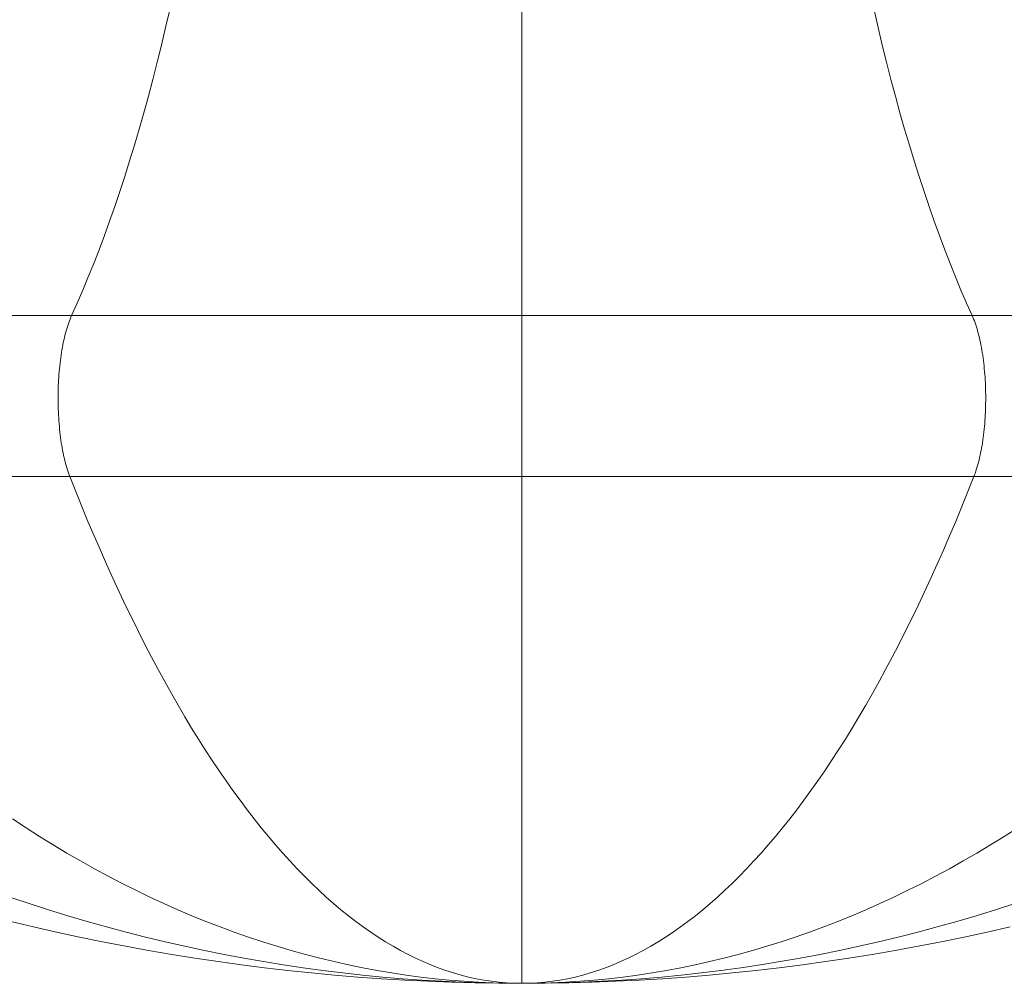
# Model space of a CAD drawing. Header units: millimetres. Extents: x -1263.7 to -1231.5, y -1158.3 to -1093.6.
# Tile 2 of 6: x -1241.5 to -1236.6, y -1126.7 to -1121.8. Entities that reach past the tile are written whole.
import ezdxf

# ---------------------------------------------------------------- set-up
doc = ezdxf.new("R2010")
doc.units = ezdxf.units.MM
doc.header["$LTSCALE"] = 254
doc.layers.get('0').update_dxf_attribs({"lineweight": 18})

msp = doc.modelspace()

# ---------------------------------------------------------------- linework, layer by layer
at = {"color": 7}
for points in [[(-1240.7827, -1121.7751, 53.7534), (-1240.8032, -1121.8641, 53.8167), (-1240.8243, -1121.952, 53.8814), (-1240.8457, -1122.0386, 53.9475), (-1240.8677, -1122.1241, 54.015), (-1240.8901, -1122.2084, 54.0839), (-1240.9129, -1122.2914, 54.1542), (-1240.9362, -1122.3731, 54.2258), (-1240.9599, -1122.4535, 54.2987), (-1240.984, -1122.5326, 54.3729), (-1241.0085, -1122.6104, 54.4484), (-1241.0334, -1122.6868, 54.5252), (-1241.0588, -1122.7618, 54.6031), (-1241.0845, -1122.8353, 54.6823), (-1241.1106, -1122.9075, 54.7627), (-1241.1371, -1122.9782, 54.8442), (-1241.164, -1123.0474, 54.9269), (-1241.1912, -1123.1151, 55.0107), (-1241.2188, -1123.1813, 55.0955), (-1241.2467, -1123.246, 55.1815), (-1241.2749, -1123.3091, 55.2684)], [(-1240.7827, -1121.7751, 42.8835), (-1240.8032, -1121.8641, 42.8202), (-1240.8243, -1121.952, 42.7555), (-1240.8457, -1122.0386, 42.6894), (-1240.8677, -1122.1241, 42.6219), (-1240.8901, -1122.2084, 42.553), (-1240.9129, -1122.2914, 42.4827), (-1240.9362, -1122.3731, 42.4111), (-1240.9599, -1122.4535, 42.3382), (-1240.984, -1122.5326, 42.264), (-1241.0085, -1122.6104, 42.1885), (-1241.0334, -1122.6868, 42.1117), (-1241.0588, -1122.7618, 42.0337), (-1241.0845, -1122.8353, 41.9546), (-1241.1106, -1122.9075, 41.8742), (-1241.1371, -1122.9782, 41.7927), (-1241.164, -1123.0474, 41.71), (-1241.1912, -1123.1151, 41.6262), (-1241.2188, -1123.1813, 41.5413), (-1241.2467, -1123.246, 41.4554), (-1241.2749, -1123.3091, 41.3684)], [(-1239.0168, -1121.7751, 42.6038), (-1239.0168, -1121.8641, 42.5373), (-1239.0168, -1121.952, 42.4692), (-1239.0168, -1122.0386, 42.3997), (-1239.0168, -1122.1241, 42.3287), (-1239.0168, -1122.2084, 42.2562), (-1239.0168, -1122.2914, 42.1824), (-1239.0168, -1122.3731, 42.1071), (-1239.0168, -1122.4535, 42.0304), (-1239.0168, -1122.5326, 41.9524), (-1239.0168, -1122.6104, 41.873), (-1239.0168, -1122.6868, 41.7923), (-1239.0168, -1122.7618, 41.7103), (-1239.0168, -1122.8353, 41.6271), (-1239.0168, -1122.9075, 41.5426), (-1239.0168, -1122.9782, 41.4568), (-1239.0168, -1123.0474, 41.3699), (-1239.0168, -1123.1151, 41.2818), (-1239.0168, -1123.1813, 41.1926), (-1239.0168, -1123.246, 41.1022), (-1239.0168, -1123.3091, 41.0108)], [(-1239.0168, -1121.7751, 54.0331), (-1239.0168, -1121.8641, 54.0996), (-1239.0168, -1121.952, 54.1677), (-1239.0168, -1122.0386, 54.2372), (-1239.0168, -1122.1241, 54.3082), (-1239.0168, -1122.2084, 54.3806), (-1239.0168, -1122.2914, 54.4545), (-1239.0168, -1122.3731, 54.5298), (-1239.0168, -1122.4535, 54.6065), (-1239.0168, -1122.5326, 54.6845), (-1239.0168, -1122.6104, 54.7639), (-1239.0168, -1122.6868, 54.8446), (-1239.0168, -1122.7618, 54.9266), (-1239.0168, -1122.8353, 55.0098), (-1239.0168, -1122.9075, 55.0943), (-1239.0168, -1122.9782, 55.18), (-1239.0168, -1123.0474, 55.267), (-1239.0168, -1123.1151, 55.3551), (-1239.0168, -1123.1813, 55.4443), (-1239.0168, -1123.246, 55.5346), (-1239.0168, -1123.3091, 55.6261)], [(-1237.2508, -1121.7751, 42.8835), (-1237.2303, -1121.8641, 42.8202), (-1237.2092, -1121.952, 42.7555), (-1237.1878, -1122.0386, 42.6894), (-1237.1658, -1122.1241, 42.6219), (-1237.1434, -1122.2084, 42.553), (-1237.1206, -1122.2914, 42.4827), (-1237.0973, -1122.3731, 42.4111), (-1237.0736, -1122.4535, 42.3382), (-1237.0495, -1122.5326, 42.264), (-1237.025, -1122.6104, 42.1885), (-1237.0001, -1122.6868, 42.1117), (-1236.9747, -1122.7618, 42.0337), (-1236.949, -1122.8353, 41.9546), (-1236.9229, -1122.9075, 41.8742), (-1236.8964, -1122.9782, 41.7927), (-1236.8695, -1123.0474, 41.71), (-1236.8423, -1123.1151, 41.6262), (-1236.8147, -1123.1813, 41.5413), (-1236.7868, -1123.246, 41.4554), (-1236.7586, -1123.3091, 41.3684)], [(-1237.2508, -1121.7751, 53.7534), (-1237.2303, -1121.8641, 53.8167), (-1237.2092, -1121.952, 53.8814), (-1237.1878, -1122.0386, 53.9475), (-1237.1658, -1122.1241, 54.015), (-1237.1434, -1122.2084, 54.0839), (-1237.1206, -1122.2914, 54.1542), (-1237.0973, -1122.3731, 54.2258), (-1237.0736, -1122.4535, 54.2987), (-1237.0495, -1122.5326, 54.3729), (-1237.025, -1122.6104, 54.4484), (-1237.0001, -1122.6868, 54.5252), (-1236.9747, -1122.7618, 54.6031), (-1236.949, -1122.8353, 54.6823), (-1236.9229, -1122.9075, 54.7627), (-1236.8964, -1122.9782, 54.8442), (-1236.8695, -1123.0474, 54.9269), (-1236.8423, -1123.1151, 55.0107), (-1236.8147, -1123.1813, 55.0955), (-1236.7868, -1123.246, 55.1815), (-1236.7586, -1123.3091, 55.2684)], [(-1241.2839, -1124.1159, 55.2958), (-1241.2874, -1124.1066, 55.3067), (-1241.2908, -1124.0971, 55.3173), (-1241.2942, -1124.0872, 55.3276), (-1241.2974, -1124.0769, 55.3376), (-1241.3006, -1124.0664, 55.3473), (-1241.3036, -1124.0556, 55.3568), (-1241.3066, -1124.0445, 55.3659), (-1241.3095, -1124.0331, 55.3747), (-1241.3122, -1124.0215, 55.3832), (-1241.3149, -1124.0096, 55.3914), (-1241.3174, -1123.9974, 55.3992), (-1241.3199, -1123.985, 55.4067), (-1241.3222, -1123.9724, 55.4138), (-1241.3244, -1123.9596, 55.4206), (-1241.3265, -1123.9465, 55.427), (-1241.3284, -1123.9333, 55.4331), (-1241.3303, -1123.9199, 55.4388), (-1241.332, -1123.9063, 55.4441), (-1241.3336, -1123.8926, 55.449), (-1241.3351, -1123.8787, 55.4536), (-1241.3364, -1123.8647, 55.4577), (-1241.3377, -1123.8506, 55.4615), (-1241.3388, -1123.8363, 55.4648), (-1241.3397, -1123.822, 55.4678), (-1241.3406, -1123.8075, 55.4703), (-1241.3413, -1123.793, 55.4725), (-1241.3418, -1123.7785, 55.4743), (-1241.3423, -1123.7639, 55.4756), (-1241.3426, -1123.7492, 55.4765), (-1241.3427, -1123.7346, 55.4771), (-1241.3428, -1123.7199, 55.4772), (-1241.3427, -1123.7052, 55.4769), (-1241.3424, -1123.6905, 55.4762), (-1241.3421, -1123.6759, 55.4751), (-1241.3416, -1123.6613, 55.4736), (-1241.341, -1123.6468, 55.4716), (-1241.3402, -1123.6323, 55.4693), (-1241.3393, -1123.6179, 55.4666), (-1241.3383, -1123.6036, 55.4634), (-1241.3372, -1123.5894, 55.4599), (-1241.3359, -1123.5753, 55.456), (-1241.3345, -1123.5614, 55.4516), (-1241.3329, -1123.5475, 55.4469), (-1241.3313, -1123.5339, 55.4418), (-1241.3295, -1123.5204, 55.4364), (-1241.3276, -1123.507, 55.4305), (-1241.3256, -1123.4939, 55.4243), (-1241.3235, -1123.4809, 55.4177), (-1241.3212, -1123.4682, 55.4108), (-1241.3188, -1123.4557, 55.4035), (-1241.3164, -1123.4434, 55.3959), (-1241.3138, -1123.4314, 55.3879), (-1241.3111, -1123.4196, 55.3796), (-1241.3083, -1123.408, 55.3709), (-1241.3053, -1123.3968, 55.362), (-1241.3023, -1123.3858, 55.3527), (-1241.2992, -1123.3751, 55.3431), (-1241.296, -1123.3647, 55.3333), (-1241.2927, -1123.3546, 55.3231), (-1241.2893, -1123.3449, 55.3127), (-1241.2859, -1123.3354, 55.302), (-1241.2823, -1123.3263, 55.2911), (-1241.2787, -1123.3175, 55.2799), (-1241.2749, -1123.3091, 55.2684)], [(-1241.2839, -1124.1159, 41.341), (-1241.2874, -1124.1066, 41.3302), (-1241.2908, -1124.0971, 41.3196), (-1241.2942, -1124.0872, 41.3093), (-1241.2974, -1124.0769, 41.2993), (-1241.3006, -1124.0664, 41.2896), (-1241.3036, -1124.0556, 41.2801), (-1241.3066, -1124.0445, 41.271), (-1241.3095, -1124.0331, 41.2622), (-1241.3122, -1124.0215, 41.2537), (-1241.3149, -1124.0096, 41.2455), (-1241.3174, -1123.9974, 41.2377), (-1241.3199, -1123.985, 41.2302), (-1241.3222, -1123.9724, 41.223), (-1241.3244, -1123.9596, 41.2163), (-1241.3265, -1123.9465, 41.2098), (-1241.3284, -1123.9333, 41.2038), (-1241.3303, -1123.9199, 41.1981), (-1241.332, -1123.9063, 41.1928), (-1241.3336, -1123.8926, 41.1879), (-1241.3351, -1123.8787, 41.1833), (-1241.3364, -1123.8647, 41.1792), (-1241.3377, -1123.8506, 41.1754), (-1241.3388, -1123.8363, 41.172), (-1241.3397, -1123.822, 41.1691), (-1241.3406, -1123.8075, 41.1665), (-1241.3413, -1123.793, 41.1644), (-1241.3418, -1123.7785, 41.1626), (-1241.3423, -1123.7639, 41.1613), (-1241.3426, -1123.7492, 41.1603), (-1241.3427, -1123.7346, 41.1598), (-1241.3428, -1123.7199, 41.1597), (-1241.3427, -1123.7052, 41.16), (-1241.3424, -1123.6905, 41.1607), (-1241.3421, -1123.6759, 41.1618), (-1241.3416, -1123.6613, 41.1633), (-1241.341, -1123.6468, 41.1652), (-1241.3402, -1123.6323, 41.1676), (-1241.3393, -1123.6179, 41.1703), (-1241.3383, -1123.6036, 41.1735), (-1241.3372, -1123.5894, 41.177), (-1241.3359, -1123.5753, 41.1809), (-1241.3345, -1123.5614, 41.1852), (-1241.3329, -1123.5475, 41.1899), (-1241.3313, -1123.5339, 41.195), (-1241.3295, -1123.5204, 41.2005), (-1241.3276, -1123.507, 41.2063), (-1241.3256, -1123.4939, 41.2126), (-1241.3235, -1123.4809, 41.2191), (-1241.3212, -1123.4682, 41.2261), (-1241.3188, -1123.4557, 41.2334), (-1241.3164, -1123.4434, 41.241), (-1241.3138, -1123.4314, 41.249), (-1241.3111, -1123.4196, 41.2573), (-1241.3083, -1123.408, 41.2659), (-1241.3053, -1123.3968, 41.2749), (-1241.3023, -1123.3858, 41.2842), (-1241.2992, -1123.3751, 41.2937), (-1241.296, -1123.3647, 41.3036), (-1241.2927, -1123.3546, 41.3137), (-1241.2893, -1123.3449, 41.3242), (-1241.2859, -1123.3354, 41.3348), (-1241.2823, -1123.3263, 41.3458), (-1241.2787, -1123.3175, 41.357), (-1241.2749, -1123.3091, 41.3684)], [(-1239.0168, -1124.1159, 40.982), (-1239.0168, -1124.1066, 40.9706), (-1239.0168, -1124.0971, 40.9594), (-1239.0168, -1124.0872, 40.9486), (-1239.0168, -1124.0769, 40.9381), (-1239.0168, -1124.0664, 40.9278), (-1239.0168, -1124.0556, 40.9179), (-1239.0168, -1124.0445, 40.9083), (-1239.0168, -1124.0331, 40.899), (-1239.0168, -1124.0215, 40.8901), (-1239.0168, -1124.0096, 40.8815), (-1239.0168, -1123.9974, 40.8733), (-1239.0168, -1123.985, 40.8654), (-1239.0168, -1123.9724, 40.8579), (-1239.0168, -1123.9596, 40.8508), (-1239.0168, -1123.9465, 40.844), (-1239.0168, -1123.9333, 40.8376), (-1239.0168, -1123.9199, 40.8317), (-1239.0168, -1123.9063, 40.8261), (-1239.0168, -1123.8926, 40.8209), (-1239.0168, -1123.8787, 40.8161), (-1239.0168, -1123.8647, 40.8118), (-1239.0168, -1123.8506, 40.8078), (-1239.0168, -1123.8363, 40.8043), (-1239.0168, -1123.822, 40.8012), (-1239.0168, -1123.8075, 40.7985), (-1239.0168, -1123.793, 40.7962), (-1239.0168, -1123.7785, 40.7944), (-1239.0168, -1123.7639, 40.7929), (-1239.0168, -1123.7492, 40.792), (-1239.0168, -1123.7346, 40.7914), (-1239.0168, -1123.7199, 40.7913), (-1239.0168, -1123.7052, 40.7916), (-1239.0168, -1123.6905, 40.7923), (-1239.0168, -1123.6759, 40.7935), (-1239.0168, -1123.6613, 40.7951), (-1239.0168, -1123.6468, 40.7971), (-1239.0168, -1123.6323, 40.7996), (-1239.0168, -1123.6179, 40.8025), (-1239.0168, -1123.6036, 40.8058), (-1239.0168, -1123.5894, 40.8095), (-1239.0168, -1123.5753, 40.8136), (-1239.0168, -1123.5614, 40.8181), (-1239.0168, -1123.5475, 40.8231), (-1239.0168, -1123.5339, 40.8284), (-1239.0168, -1123.5204, 40.8342), (-1239.0168, -1123.507, 40.8403), (-1239.0168, -1123.4939, 40.8469), (-1239.0168, -1123.4809, 40.8538), (-1239.0168, -1123.4682, 40.8611), (-1239.0168, -1123.4557, 40.8688), (-1239.0168, -1123.4434, 40.8768), (-1239.0168, -1123.4314, 40.8852), (-1239.0168, -1123.4196, 40.8939), (-1239.0168, -1123.408, 40.903), (-1239.0168, -1123.3968, 40.9124), (-1239.0168, -1123.3858, 40.9222), (-1239.0168, -1123.3751, 40.9322), (-1239.0168, -1123.3647, 40.9426), (-1239.0168, -1123.3546, 40.9533), (-1239.0168, -1123.3449, 40.9642), (-1239.0168, -1123.3354, 40.9755), (-1239.0168, -1123.3263, 40.987), (-1239.0168, -1123.3175, 40.9987), (-1239.0168, -1123.3091, 41.0108)], [(-1239.0168, -1124.1159, 55.6549), (-1239.0168, -1124.1066, 55.6663), (-1239.0168, -1124.0971, 55.6774), (-1239.0168, -1124.0872, 55.6883), (-1239.0168, -1124.0769, 55.6988), (-1239.0168, -1124.0664, 55.709), (-1239.0168, -1124.0556, 55.719), (-1239.0168, -1124.0445, 55.7286), (-1239.0168, -1124.0331, 55.7378), (-1239.0168, -1124.0215, 55.7468), (-1239.0168, -1124.0096, 55.7554), (-1239.0168, -1123.9974, 55.7636), (-1239.0168, -1123.985, 55.7715), (-1239.0168, -1123.9724, 55.779), (-1239.0168, -1123.9596, 55.7861), (-1239.0168, -1123.9465, 55.7929), (-1239.0168, -1123.9333, 55.7992), (-1239.0168, -1123.9199, 55.8052), (-1239.0168, -1123.9063, 55.8108), (-1239.0168, -1123.8926, 55.816), (-1239.0168, -1123.8787, 55.8207), (-1239.0168, -1123.8647, 55.8251), (-1239.0168, -1123.8506, 55.8291), (-1239.0168, -1123.8363, 55.8326), (-1239.0168, -1123.822, 55.8357), (-1239.0168, -1123.8075, 55.8384), (-1239.0168, -1123.793, 55.8407), (-1239.0168, -1123.7785, 55.8425), (-1239.0168, -1123.7639, 55.8439), (-1239.0168, -1123.7492, 55.8449), (-1239.0168, -1123.7346, 55.8455), (-1239.0168, -1123.7199, 55.8456), (-1239.0168, -1123.7052, 55.8453), (-1239.0168, -1123.6905, 55.8445), (-1239.0168, -1123.6759, 55.8434), (-1239.0168, -1123.6613, 55.8418), (-1239.0168, -1123.6468, 55.8397), (-1239.0168, -1123.6323, 55.8373), (-1239.0168, -1123.6179, 55.8344), (-1239.0168, -1123.6036, 55.8311), (-1239.0168, -1123.5894, 55.8274), (-1239.0168, -1123.5753, 55.8233), (-1239.0168, -1123.5614, 55.8187), (-1239.0168, -1123.5475, 55.8138), (-1239.0168, -1123.5339, 55.8084), (-1239.0168, -1123.5204, 55.8027), (-1239.0168, -1123.507, 55.7965), (-1239.0168, -1123.4939, 55.79), (-1239.0168, -1123.4809, 55.7831), (-1239.0168, -1123.4682, 55.7758), (-1239.0168, -1123.4557, 55.7681), (-1239.0168, -1123.4434, 55.7601), (-1239.0168, -1123.4314, 55.7517), (-1239.0168, -1123.4196, 55.743), (-1239.0168, -1123.408, 55.7339), (-1239.0168, -1123.3968, 55.7245), (-1239.0168, -1123.3858, 55.7147), (-1239.0168, -1123.3751, 55.7047), (-1239.0168, -1123.3647, 55.6943), (-1239.0168, -1123.3546, 55.6836), (-1239.0168, -1123.3449, 55.6727), (-1239.0168, -1123.3354, 55.6614), (-1239.0168, -1123.3263, 55.6499), (-1239.0168, -1123.3175, 55.6381), (-1239.0168, -1123.3091, 55.6261)], [(-1236.7497, -1124.1159, 41.341), (-1236.7461, -1124.1066, 41.3302), (-1236.7427, -1124.0971, 41.3196), (-1236.7394, -1124.0872, 41.3093), (-1236.7361, -1124.0769, 41.2993), (-1236.7329, -1124.0664, 41.2896), (-1236.7299, -1124.0556, 41.2801), (-1236.7269, -1124.0445, 41.271), (-1236.724, -1124.0331, 41.2622), (-1236.7213, -1124.0215, 41.2537), (-1236.7186, -1124.0096, 41.2455), (-1236.7161, -1123.9974, 41.2377), (-1236.7136, -1123.985, 41.2302), (-1236.7113, -1123.9724, 41.223), (-1236.7091, -1123.9596, 41.2163), (-1236.707, -1123.9465, 41.2098), (-1236.7051, -1123.9333, 41.2038), (-1236.7032, -1123.9199, 41.1981), (-1236.7015, -1123.9063, 41.1928), (-1236.6999, -1123.8926, 41.1879), (-1236.6984, -1123.8787, 41.1833), (-1236.6971, -1123.8647, 41.1792), (-1236.6958, -1123.8506, 41.1754), (-1236.6948, -1123.8363, 41.172), (-1236.6938, -1123.822, 41.1691), (-1236.693, -1123.8075, 41.1665), (-1236.6923, -1123.793, 41.1644), (-1236.6917, -1123.7785, 41.1626), (-1236.6913, -1123.7639, 41.1613), (-1236.6909, -1123.7492, 41.1603), (-1236.6908, -1123.7346, 41.1598), (-1236.6907, -1123.7199, 41.1597), (-1236.6908, -1123.7052, 41.16), (-1236.6911, -1123.6905, 41.1607), (-1236.6914, -1123.6759, 41.1618), (-1236.6919, -1123.6613, 41.1633), (-1236.6925, -1123.6468, 41.1652), (-1236.6933, -1123.6323, 41.1676), (-1236.6942, -1123.6179, 41.1703), (-1236.6952, -1123.6036, 41.1735), (-1236.6964, -1123.5894, 41.177), (-1236.6976, -1123.5753, 41.1809), (-1236.699, -1123.5614, 41.1852), (-1236.7006, -1123.5475, 41.1899), (-1236.7022, -1123.5339, 41.195), (-1236.704, -1123.5204, 41.2005), (-1236.7059, -1123.507, 41.2063), (-1236.7079, -1123.4939, 41.2126), (-1236.7101, -1123.4809, 41.2191), (-1236.7123, -1123.4682, 41.2261), (-1236.7147, -1123.4557, 41.2334), (-1236.7172, -1123.4434, 41.241), (-1236.7198, -1123.4314, 41.249), (-1236.7225, -1123.4196, 41.2573), (-1236.7253, -1123.408, 41.2659), (-1236.7282, -1123.3968, 41.2749), (-1236.7312, -1123.3858, 41.2842), (-1236.7343, -1123.3751, 41.2937), (-1236.7375, -1123.3647, 41.3036), (-1236.7408, -1123.3546, 41.3137), (-1236.7442, -1123.3449, 41.3242), (-1236.7477, -1123.3354, 41.3348), (-1236.7512, -1123.3263, 41.3458), (-1236.7548, -1123.3175, 41.357), (-1236.7586, -1123.3091, 41.3684)], [(-1236.7497, -1124.1159, 55.2958), (-1236.7461, -1124.1066, 55.3067), (-1236.7427, -1124.0971, 55.3173), (-1236.7394, -1124.0872, 55.3276), (-1236.7361, -1124.0769, 55.3376), (-1236.7329, -1124.0664, 55.3473), (-1236.7299, -1124.0556, 55.3568), (-1236.7269, -1124.0445, 55.3659), (-1236.724, -1124.0331, 55.3747), (-1236.7213, -1124.0215, 55.3832), (-1236.7186, -1124.0096, 55.3914), (-1236.7161, -1123.9974, 55.3992), (-1236.7136, -1123.985, 55.4067), (-1236.7113, -1123.9724, 55.4138), (-1236.7091, -1123.9596, 55.4206), (-1236.707, -1123.9465, 55.427), (-1236.7051, -1123.9333, 55.4331), (-1236.7032, -1123.9199, 55.4388), (-1236.7015, -1123.9063, 55.4441), (-1236.6999, -1123.8926, 55.449), (-1236.6984, -1123.8787, 55.4536), (-1236.6971, -1123.8647, 55.4577), (-1236.6958, -1123.8506, 55.4615), (-1236.6948, -1123.8363, 55.4648), (-1236.6938, -1123.822, 55.4678), (-1236.693, -1123.8075, 55.4703), (-1236.6923, -1123.793, 55.4725), (-1236.6917, -1123.7785, 55.4743), (-1236.6913, -1123.7639, 55.4756), (-1236.6909, -1123.7492, 55.4765), (-1236.6908, -1123.7346, 55.4771), (-1236.6907, -1123.7199, 55.4772), (-1236.6908, -1123.7052, 55.4769), (-1236.6911, -1123.6905, 55.4762), (-1236.6914, -1123.6759, 55.4751), (-1236.6919, -1123.6613, 55.4736), (-1236.6925, -1123.6468, 55.4716), (-1236.6933, -1123.6323, 55.4693), (-1236.6942, -1123.6179, 55.4666), (-1236.6952, -1123.6036, 55.4634), (-1236.6964, -1123.5894, 55.4599), (-1236.6976, -1123.5753, 55.456), (-1236.699, -1123.5614, 55.4516), (-1236.7006, -1123.5475, 55.4469), (-1236.7022, -1123.5339, 55.4418), (-1236.704, -1123.5204, 55.4364), (-1236.7059, -1123.507, 55.4305), (-1236.7079, -1123.4939, 55.4243), (-1236.7101, -1123.4809, 55.4177), (-1236.7123, -1123.4682, 55.4108), (-1236.7147, -1123.4557, 55.4035), (-1236.7172, -1123.4434, 55.3959), (-1236.7198, -1123.4314, 55.3879), (-1236.7225, -1123.4196, 55.3796), (-1236.7253, -1123.408, 55.3709), (-1236.7282, -1123.3968, 55.362), (-1236.7312, -1123.3858, 55.3527), (-1236.7343, -1123.3751, 55.3431), (-1236.7375, -1123.3647, 55.3333), (-1236.7408, -1123.3546, 55.3231), (-1236.7442, -1123.3449, 55.3127), (-1236.7477, -1123.3354, 55.302), (-1236.7512, -1123.3263, 55.2911), (-1236.7548, -1123.3175, 55.2799), (-1236.7586, -1123.3091, 55.2684)], [(-1239.0168, -1126.6575, 48.3184), (-1239.0549, -1126.6569, 48.436), (-1239.0931, -1126.6549, 48.5535), (-1239.1313, -1126.6517, 48.671), (-1239.1695, -1126.6472, 48.7885), (-1239.2076, -1126.6414, 48.9059), (-1239.2458, -1126.6343, 49.0232), (-1239.2839, -1126.626, 49.1405), (-1239.3219, -1126.6163, 49.2577), (-1239.36, -1126.6054, 49.3748), (-1239.398, -1126.5932, 49.4918), (-1239.436, -1126.5797, 49.6086), (-1239.4739, -1126.5649, 49.7253), (-1239.5117, -1126.5488, 49.8419), (-1239.5496, -1126.5315, 49.9582), (-1239.5873, -1126.5129, 50.0744), (-1239.625, -1126.493, 50.1905), (-1239.6626, -1126.4719, 50.3063), (-1239.7002, -1126.4495, 50.4219), (-1239.7377, -1126.4258, 50.5372), (-1239.7751, -1126.4008, 50.6524), (-1239.8124, -1126.3746, 50.7672), (-1239.8497, -1126.3472, 50.8818), (-1239.8868, -1126.3184, 50.9962), (-1239.9239, -1126.2885, 51.1102), (-1239.9608, -1126.2573, 51.2239), (-1239.9977, -1126.2248, 51.3374), (-1240.0344, -1126.1911, 51.4505), (-1240.071, -1126.1562, 51.5632), (-1240.1076, -1126.12, 51.6756), (-1240.144, -1126.0826, 51.7876), (-1240.1802, -1126.044, 51.8993), (-1240.2164, -1126.0041, 52.0106), (-1240.2524, -1125.963, 52.1214), (-1240.2883, -1125.9208, 52.2319), (-1240.3241, -1125.8773, 52.3419), (-1240.3597, -1125.8326, 52.4515), (-1240.3951, -1125.7867, 52.5606), (-1240.4304, -1125.7396, 52.6693), (-1240.4656, -1125.6913, 52.7775), (-1240.5006, -1125.6419, 52.8853), (-1240.5354, -1125.5913, 52.9925), (-1240.5701, -1125.5394, 53.0992), (-1240.6046, -1125.4865, 53.2054), (-1240.639, -1125.4323, 53.3111), (-1240.6731, -1125.3771, 53.4162), (-1240.7071, -1125.3206, 53.5208), (-1240.7409, -1125.263, 53.6248), (-1240.7745, -1125.2043, 53.7282), (-1240.8079, -1125.1445, 53.8311), (-1240.8411, -1125.0835, 53.9333), (-1240.8742, -1125.0214, 54.035), (-1240.907, -1124.9582, 54.136), (-1240.9396, -1124.8939, 54.2364), (-1240.972, -1124.8285, 54.3361), (-1241.0042, -1124.7621, 54.4352), (-1241.0362, -1124.6945, 54.5336), (-1241.068, -1124.6258, 54.6314), (-1241.0995, -1124.5561, 54.7284), (-1241.1308, -1124.4854, 54.8248), (-1241.1619, -1124.4135, 54.9205), (-1241.1927, -1124.3407, 55.0154), (-1241.2233, -1124.2668, 55.1096), (-1241.2537, -1124.1918, 55.2031), (-1241.2839, -1124.1159, 55.2958)], [(-1239.0168, -1126.6575, 48.3184), (-1239.0549, -1126.6569, 48.2009), (-1239.0931, -1126.6549, 48.0834), (-1239.1313, -1126.6517, 47.9659), (-1239.1695, -1126.6472, 47.8484), (-1239.2076, -1126.6414, 47.731), (-1239.2458, -1126.6343, 47.6136), (-1239.2839, -1126.626, 47.4963), (-1239.3219, -1126.6163, 47.3792), (-1239.36, -1126.6054, 47.2621), (-1239.398, -1126.5932, 47.1451), (-1239.436, -1126.5797, 47.0283), (-1239.4739, -1126.5649, 46.9116), (-1239.5117, -1126.5488, 46.795), (-1239.5496, -1126.5315, 46.6786), (-1239.5873, -1126.5129, 46.5624), (-1239.625, -1126.493, 46.4464), (-1239.6626, -1126.4719, 46.3306), (-1239.7002, -1126.4495, 46.215), (-1239.7377, -1126.4258, 46.0996), (-1239.7751, -1126.4008, 45.9845), (-1239.8124, -1126.3746, 45.8696), (-1239.8497, -1126.3472, 45.755), (-1239.8868, -1126.3184, 45.6407), (-1239.9239, -1126.2885, 45.5267), (-1239.9608, -1126.2573, 45.4129), (-1239.9977, -1126.2248, 45.2995), (-1240.0344, -1126.1911, 45.1864), (-1240.071, -1126.1562, 45.0737), (-1240.1076, -1126.12, 44.9613), (-1240.144, -1126.0826, 44.8492), (-1240.1802, -1126.044, 44.7376), (-1240.2164, -1126.0041, 44.6263), (-1240.2524, -1125.963, 44.5154), (-1240.2883, -1125.9208, 44.405), (-1240.3241, -1125.8773, 44.295), (-1240.3597, -1125.8326, 44.1854), (-1240.3951, -1125.7867, 44.0762), (-1240.4304, -1125.7396, 43.9675), (-1240.4656, -1125.6913, 43.8593), (-1240.5006, -1125.6419, 43.7516), (-1240.5354, -1125.5913, 43.6444), (-1240.5701, -1125.5394, 43.5377), (-1240.6046, -1125.4865, 43.4315), (-1240.639, -1125.4323, 43.3258), (-1240.6731, -1125.3771, 43.2207), (-1240.7071, -1125.3206, 43.1161), (-1240.7409, -1125.263, 43.0121), (-1240.7745, -1125.2043, 42.9086), (-1240.8079, -1125.1445, 42.8058), (-1240.8411, -1125.0835, 42.7035), (-1240.8742, -1125.0214, 42.6019), (-1240.907, -1124.9582, 42.5009), (-1240.9396, -1124.8939, 42.4005), (-1240.972, -1124.8285, 42.3008), (-1241.0042, -1124.7621, 42.2017), (-1241.0362, -1124.6945, 42.1032), (-1241.068, -1124.6258, 42.0055), (-1241.0995, -1124.5561, 41.9084), (-1241.1308, -1124.4854, 41.8121), (-1241.1619, -1124.4135, 41.7164), (-1241.1927, -1124.3407, 41.6215), (-1241.2233, -1124.2668, 41.5272), (-1241.2537, -1124.1918, 41.4338), (-1241.2839, -1124.1159, 41.341)], [(-1239.0168, -1126.6575, 48.3184), (-1239.0168, -1126.6569, 48.1948), (-1239.0168, -1126.6549, 48.0713), (-1239.0168, -1126.6517, 47.9477), (-1239.0168, -1126.6472, 47.8242), (-1239.0168, -1126.6414, 47.7007), (-1239.0168, -1126.6343, 47.5773), (-1239.0168, -1126.626, 47.454), (-1239.0168, -1126.6163, 47.3308), (-1239.0168, -1126.6054, 47.2077), (-1239.0168, -1126.5932, 47.0847), (-1239.0168, -1126.5797, 46.9619), (-1239.0168, -1126.5649, 46.8392), (-1239.0168, -1126.5488, 46.7166), (-1239.0168, -1126.5315, 46.5942), (-1239.0168, -1126.5129, 46.4721), (-1239.0168, -1126.493, 46.3501), (-1239.0168, -1126.4719, 46.2283), (-1239.0168, -1126.4495, 46.1068), (-1239.0168, -1126.4258, 45.9855), (-1239.0168, -1126.4008, 45.8644), (-1239.0168, -1126.3746, 45.7436), (-1239.0168, -1126.3472, 45.6231), (-1239.0168, -1126.3184, 45.5029), (-1239.0168, -1126.2885, 45.383), (-1239.0168, -1126.2573, 45.2634), (-1239.0168, -1126.2248, 45.1442), (-1239.0168, -1126.1911, 45.0252), (-1239.0168, -1126.1562, 44.9067), (-1239.0168, -1126.12, 44.7885), (-1239.0168, -1126.0826, 44.6707), (-1239.0168, -1126.044, 44.5533), (-1239.0168, -1126.0041, 44.4363), (-1239.0168, -1125.963, 44.3197), (-1239.0168, -1125.9208, 44.2036), (-1239.0168, -1125.8773, 44.0879), (-1239.0168, -1125.8326, 43.9727), (-1239.0168, -1125.7867, 43.8579), (-1239.0168, -1125.7396, 43.7436), (-1239.0168, -1125.6913, 43.6299), (-1239.0168, -1125.6419, 43.5166), (-1239.0168, -1125.5913, 43.4038), (-1239.0168, -1125.5394, 43.2916), (-1239.0168, -1125.4865, 43.18), (-1239.0168, -1125.4323, 43.0689), (-1239.0168, -1125.3771, 42.9583), (-1239.0168, -1125.3206, 42.8484), (-1239.0168, -1125.263, 42.739), (-1239.0168, -1125.2043, 42.6302), (-1239.0168, -1125.1445, 42.5221), (-1239.0168, -1125.0835, 42.4146), (-1239.0168, -1125.0214, 42.3077), (-1239.0168, -1124.9582, 42.2015), (-1239.0168, -1124.8939, 42.096), (-1239.0168, -1124.8285, 41.9911), (-1239.0168, -1124.7621, 41.8869), (-1239.0168, -1124.6945, 41.7834), (-1239.0168, -1124.6258, 41.6806), (-1239.0168, -1124.5561, 41.5786), (-1239.0168, -1124.4854, 41.4772), (-1239.0168, -1124.4135, 41.3767), (-1239.0168, -1124.3407, 41.2768), (-1239.0168, -1124.2668, 41.1778), (-1239.0168, -1124.1918, 41.0795), (-1239.0168, -1124.1159, 40.982)], [(-1239.0168, -1126.6575, 48.3184), (-1238.9786, -1126.6569, 48.2009), (-1238.9404, -1126.6549, 48.0834), (-1238.9022, -1126.6517, 47.9659), (-1238.864, -1126.6472, 47.8484), (-1238.8259, -1126.6414, 47.731), (-1238.7877, -1126.6343, 47.6136), (-1238.7496, -1126.626, 47.4963), (-1238.7116, -1126.6163, 47.3792), (-1238.6735, -1126.6054, 47.2621), (-1238.6355, -1126.5932, 47.1451), (-1238.5976, -1126.5797, 47.0283), (-1238.5596, -1126.5649, 46.9116), (-1238.5218, -1126.5488, 46.795), (-1238.484, -1126.5315, 46.6786), (-1238.4462, -1126.5129, 46.5624), (-1238.4085, -1126.493, 46.4464), (-1238.3709, -1126.4719, 46.3306), (-1238.3333, -1126.4495, 46.215), (-1238.2958, -1126.4258, 46.0996), (-1238.2584, -1126.4008, 45.9845), (-1238.2211, -1126.3746, 45.8696), (-1238.1839, -1126.3472, 45.755), (-1238.1467, -1126.3184, 45.6407), (-1238.1097, -1126.2885, 45.5267), (-1238.0727, -1126.2573, 45.4129), (-1238.0358, -1126.2248, 45.2995), (-1237.9991, -1126.1911, 45.1864), (-1237.9625, -1126.1562, 45.0737), (-1237.9259, -1126.12, 44.9613), (-1237.8895, -1126.0826, 44.8492), (-1237.8533, -1126.044, 44.7376), (-1237.8171, -1126.0041, 44.6263), (-1237.7811, -1125.963, 44.5154), (-1237.7452, -1125.9208, 44.405), (-1237.7095, -1125.8773, 44.295), (-1237.6738, -1125.8326, 44.1854), (-1237.6384, -1125.7867, 44.0762), (-1237.6031, -1125.7396, 43.9675), (-1237.5679, -1125.6913, 43.8593), (-1237.5329, -1125.6419, 43.7516), (-1237.4981, -1125.5913, 43.6444), (-1237.4634, -1125.5394, 43.5377), (-1237.4289, -1125.4865, 43.4315), (-1237.3945, -1125.4323, 43.3258), (-1237.3604, -1125.3771, 43.2207), (-1237.3264, -1125.3206, 43.1161), (-1237.2926, -1125.263, 43.0121), (-1237.259, -1125.2043, 42.9086), (-1237.2256, -1125.1445, 42.8058), (-1237.1924, -1125.0835, 42.7035), (-1237.1593, -1125.0214, 42.6019), (-1237.1265, -1124.9582, 42.5009), (-1237.0939, -1124.8939, 42.4005), (-1237.0615, -1124.8285, 42.3008), (-1237.0293, -1124.7621, 42.2017), (-1236.9973, -1124.6945, 42.1032), (-1236.9656, -1124.6258, 42.0055), (-1236.934, -1124.5561, 41.9084), (-1236.9027, -1124.4854, 41.8121), (-1236.8716, -1124.4135, 41.7164), (-1236.8408, -1124.3407, 41.6215), (-1236.8102, -1124.2668, 41.5272), (-1236.7798, -1124.1918, 41.4338), (-1236.7497, -1124.1159, 41.341)], [(-1239.0168, -1126.6575, 48.3184), (-1238.9786, -1126.6569, 48.436), (-1238.9404, -1126.6549, 48.5535), (-1238.9022, -1126.6517, 48.671), (-1238.864, -1126.6472, 48.7885), (-1238.8259, -1126.6414, 48.9059), (-1238.7877, -1126.6343, 49.0232), (-1238.7496, -1126.626, 49.1405), (-1238.7116, -1126.6163, 49.2577), (-1238.6735, -1126.6054, 49.3748), (-1238.6355, -1126.5932, 49.4918), (-1238.5976, -1126.5797, 49.6086), (-1238.5596, -1126.5649, 49.7253), (-1238.5218, -1126.5488, 49.8419), (-1238.484, -1126.5315, 49.9582), (-1238.4462, -1126.5129, 50.0744), (-1238.4085, -1126.493, 50.1905), (-1238.3709, -1126.4719, 50.3063), (-1238.3333, -1126.4495, 50.4219), (-1238.2958, -1126.4258, 50.5372), (-1238.2584, -1126.4008, 50.6524), (-1238.2211, -1126.3746, 50.7672), (-1238.1839, -1126.3472, 50.8818), (-1238.1467, -1126.3184, 50.9962), (-1238.1097, -1126.2885, 51.1102), (-1238.0727, -1126.2573, 51.2239), (-1238.0358, -1126.2248, 51.3374), (-1237.9991, -1126.1911, 51.4505), (-1237.9625, -1126.1562, 51.5632), (-1237.9259, -1126.12, 51.6756), (-1237.8895, -1126.0826, 51.7876), (-1237.8533, -1126.044, 51.8993), (-1237.8171, -1126.0041, 52.0106), (-1237.7811, -1125.963, 52.1214), (-1237.7452, -1125.9208, 52.2319), (-1237.7095, -1125.8773, 52.3419), (-1237.6738, -1125.8326, 52.4515), (-1237.6384, -1125.7867, 52.5606), (-1237.6031, -1125.7396, 52.6693), (-1237.5679, -1125.6913, 52.7775), (-1237.5329, -1125.6419, 52.8853), (-1237.4981, -1125.5913, 52.9925), (-1237.4634, -1125.5394, 53.0992), (-1237.4289, -1125.4865, 53.2054), (-1237.3945, -1125.4323, 53.3111), (-1237.3604, -1125.3771, 53.4162), (-1237.3264, -1125.3206, 53.5208), (-1237.2926, -1125.263, 53.6248), (-1237.259, -1125.2043, 53.7282), (-1237.2256, -1125.1445, 53.8311), (-1237.1924, -1125.0835, 53.9333), (-1237.1593, -1125.0214, 54.035), (-1237.1265, -1124.9582, 54.136), (-1237.0939, -1124.8939, 54.2364), (-1237.0615, -1124.8285, 54.3361), (-1237.0293, -1124.7621, 54.4352), (-1236.9973, -1124.6945, 54.5336), (-1236.9656, -1124.6258, 54.6314), (-1236.934, -1124.5561, 54.7284), (-1236.9027, -1124.4854, 54.8248), (-1236.8716, -1124.4135, 54.9205), (-1236.8408, -1124.3407, 55.0154), (-1236.8102, -1124.2668, 55.1096), (-1236.7798, -1124.1918, 55.2031), (-1236.7497, -1124.1159, 55.2958)], [(-1239.0168, -1126.6575, 48.3184), (-1239.0168, -1126.6569, 48.442), (-1239.0168, -1126.6549, 48.5656), (-1239.0168, -1126.6517, 48.6892), (-1239.0168, -1126.6472, 48.8127), (-1239.0168, -1126.6414, 48.9361), (-1239.0168, -1126.6343, 49.0595), (-1239.0168, -1126.626, 49.1828), (-1239.0168, -1126.6163, 49.306), (-1239.0168, -1126.6054, 49.4292), (-1239.0168, -1126.5932, 49.5521), (-1239.0168, -1126.5797, 49.675), (-1239.0168, -1126.5649, 49.7977), (-1239.0168, -1126.5488, 49.9203), (-1239.0168, -1126.5315, 50.0426), (-1239.0168, -1126.5129, 50.1648), (-1239.0168, -1126.493, 50.2868), (-1239.0168, -1126.4719, 50.4086), (-1239.0168, -1126.4495, 50.5301), (-1239.0168, -1126.4258, 50.6514), (-1239.0168, -1126.4008, 50.7725), (-1239.0168, -1126.3746, 50.8933), (-1239.0168, -1126.3472, 51.0138), (-1239.0168, -1126.3184, 51.134), (-1239.0168, -1126.2885, 51.2539), (-1239.0168, -1126.2573, 51.3735), (-1239.0168, -1126.2248, 51.4927), (-1239.0168, -1126.1911, 51.6116), (-1239.0168, -1126.1562, 51.7302), (-1239.0168, -1126.12, 51.8484), (-1239.0168, -1126.0826, 51.9662), (-1239.0168, -1126.044, 52.0836), (-1239.0168, -1126.0041, 52.2006), (-1239.0168, -1125.963, 52.3171), (-1239.0168, -1125.9208, 52.4333), (-1239.0168, -1125.8773, 52.549), (-1239.0168, -1125.8326, 52.6642), (-1239.0168, -1125.7867, 52.779), (-1239.0168, -1125.7396, 52.8932), (-1239.0168, -1125.6913, 53.007), (-1239.0168, -1125.6419, 53.1203), (-1239.0168, -1125.5913, 53.233), (-1239.0168, -1125.5394, 53.3452), (-1239.0168, -1125.4865, 53.4569), (-1239.0168, -1125.4323, 53.568), (-1239.0168, -1125.3771, 53.6786), (-1239.0168, -1125.3206, 53.7885), (-1239.0168, -1125.263, 53.8979), (-1239.0168, -1125.2043, 54.0066), (-1239.0168, -1125.1445, 54.1148), (-1239.0168, -1125.0835, 54.2223), (-1239.0168, -1125.0214, 54.3291), (-1239.0168, -1124.9582, 54.4354), (-1239.0168, -1124.8939, 54.5409), (-1239.0168, -1124.8285, 54.6458), (-1239.0168, -1124.7621, 54.75), (-1239.0168, -1124.6945, 54.8535), (-1239.0168, -1124.6258, 54.9562), (-1239.0168, -1124.5561, 55.0583), (-1239.0168, -1124.4854, 55.1596), (-1239.0168, -1124.4135, 55.2602), (-1239.0168, -1124.3407, 55.36), (-1239.0168, -1124.2668, 55.4591), (-1239.0168, -1124.1918, 55.5574), (-1239.0168, -1124.1159, 55.6549)], [(-1239.0168, -1126.6575, 48.3184), (-1239.0894, -1126.6569, 48.4184), (-1239.162, -1126.6549, 48.5184), (-1239.2347, -1126.6517, 48.6184), (-1239.3073, -1126.6472, 48.7183), (-1239.3798, -1126.6414, 48.8182), (-1239.4524, -1126.6343, 48.918), (-1239.5248, -1126.626, 49.0177), (-1239.5973, -1126.6163, 49.1174), (-1239.6696, -1126.6054, 49.217), (-1239.7419, -1126.5932, 49.3165), (-1239.8141, -1126.5797, 49.4159), (-1239.8863, -1126.5649, 49.5152), (-1239.9583, -1126.5488, 49.6143), (-1240.0302, -1126.5315, 49.7133), (-1240.102, -1126.5129, 49.8122), (-1240.1737, -1126.493, 49.9109), (-1240.2453, -1126.4719, 50.0094), (-1240.3167, -1126.4495, 50.1077), (-1240.3881, -1126.4258, 50.2059), (-1240.4592, -1126.4008, 50.3038), (-1240.5302, -1126.3746, 50.4015), (-1240.601, -1126.3472, 50.499), (-1240.6717, -1126.3184, 50.5963), (-1240.7422, -1126.2885, 50.6933), (-1240.8125, -1126.2573, 50.79), (-1240.8826, -1126.2248, 50.8865), (-1240.9524, -1126.1911, 50.9827), (-1241.0221, -1126.1562, 51.0786), (-1241.0916, -1126.12, 51.1742), (-1241.1608, -1126.0826, 51.2695), (-1241.2298, -1126.044, 51.3645), (-1241.2986, -1126.0041, 51.4591), (-1241.3671, -1125.963, 51.5535), (-1241.4354, -1125.9208, 51.6474), (-1241.5034, -1125.8773, 51.741), (-1241.5711, -1125.8326, 51.8342)], [(-1239.0168, -1126.6575, 48.3184), (-1239.0894, -1126.6569, 48.2184), (-1239.162, -1126.6549, 48.1185), (-1239.2347, -1126.6517, 48.0185), (-1239.3073, -1126.6472, 47.9186), (-1239.3798, -1126.6414, 47.8187), (-1239.4524, -1126.6343, 47.7189), (-1239.5248, -1126.626, 47.6191), (-1239.5973, -1126.6163, 47.5194), (-1239.6696, -1126.6054, 47.4198), (-1239.7419, -1126.5932, 47.3203), (-1239.8141, -1126.5797, 47.2209), (-1239.8863, -1126.5649, 47.1217), (-1239.9583, -1126.5488, 47.0225), (-1240.0302, -1126.5315, 46.9235), (-1240.102, -1126.5129, 46.8247), (-1240.1737, -1126.493, 46.726), (-1240.2453, -1126.4719, 46.6275), (-1240.3167, -1126.4495, 46.5291), (-1240.3881, -1126.4258, 46.431), (-1240.4592, -1126.4008, 46.3331), (-1240.5302, -1126.3746, 46.2354), (-1240.601, -1126.3472, 46.1379), (-1240.6717, -1126.3184, 46.0406), (-1240.7422, -1126.2885, 45.9436), (-1240.8125, -1126.2573, 45.8469), (-1240.8826, -1126.2248, 45.7504), (-1240.9524, -1126.1911, 45.6542), (-1241.0221, -1126.1562, 45.5583), (-1241.0916, -1126.12, 45.4627), (-1241.1608, -1126.0826, 45.3674), (-1241.2298, -1126.044, 45.2724), (-1241.2986, -1126.0041, 45.1777), (-1241.3671, -1125.963, 45.0834), (-1241.4354, -1125.9208, 44.9895), (-1241.5034, -1125.8773, 44.8959), (-1241.5711, -1125.8326, 44.8026)], [(-1239.0168, -1126.6575, 48.3184), (-1238.9441, -1126.6569, 48.2184), (-1238.8715, -1126.6549, 48.1185), (-1238.7988, -1126.6517, 48.0185), (-1238.7263, -1126.6472, 47.9186), (-1238.6537, -1126.6414, 47.8187), (-1238.5812, -1126.6343, 47.7189), (-1238.5087, -1126.626, 47.6191), (-1238.4363, -1126.6163, 47.5194), (-1238.3639, -1126.6054, 47.4198), (-1238.2916, -1126.5932, 47.3203), (-1238.2194, -1126.5797, 47.2209), (-1238.1473, -1126.5649, 47.1217), (-1238.0752, -1126.5488, 47.0225), (-1238.0033, -1126.5315, 46.9235), (-1237.9315, -1126.5129, 46.8247), (-1237.8598, -1126.493, 46.726), (-1237.7882, -1126.4719, 46.6275), (-1237.7168, -1126.4495, 46.5291), (-1237.6455, -1126.4258, 46.431), (-1237.5743, -1126.4008, 46.3331), (-1237.5033, -1126.3746, 46.2354), (-1237.4325, -1126.3472, 46.1379), (-1237.3618, -1126.3184, 46.0406), (-1237.2913, -1126.2885, 45.9436), (-1237.2211, -1126.2573, 45.8469), (-1237.151, -1126.2248, 45.7504), (-1237.0811, -1126.1911, 45.6542), (-1237.0114, -1126.1562, 45.5583), (-1236.9419, -1126.12, 45.4627), (-1236.8727, -1126.0826, 45.3674), (-1236.8037, -1126.044, 45.2724), (-1236.7349, -1126.0041, 45.1777), (-1236.6664, -1125.963, 45.0834), (-1236.5981, -1125.9208, 44.9895), (-1236.5301, -1125.8773, 44.8959)], [(-1239.0168, -1126.6575, 48.3184), (-1238.9441, -1126.6569, 48.4184), (-1238.8715, -1126.6549, 48.5184), (-1238.7988, -1126.6517, 48.6184), (-1238.7263, -1126.6472, 48.7183), (-1238.6537, -1126.6414, 48.8182), (-1238.5812, -1126.6343, 48.918), (-1238.5087, -1126.626, 49.0177), (-1238.4363, -1126.6163, 49.1174), (-1238.3639, -1126.6054, 49.217), (-1238.2916, -1126.5932, 49.3165), (-1238.2194, -1126.5797, 49.4159), (-1238.1473, -1126.5649, 49.5152), (-1238.0752, -1126.5488, 49.6143), (-1238.0033, -1126.5315, 49.7133), (-1237.9315, -1126.5129, 49.8122), (-1237.8598, -1126.493, 49.9109), (-1237.7882, -1126.4719, 50.0094), (-1237.7168, -1126.4495, 50.1077), (-1237.6455, -1126.4258, 50.2059), (-1237.5743, -1126.4008, 50.3038), (-1237.5033, -1126.3746, 50.4015), (-1237.4325, -1126.3472, 50.499), (-1237.3618, -1126.3184, 50.5963), (-1237.2913, -1126.2885, 50.6933), (-1237.2211, -1126.2573, 50.79), (-1237.151, -1126.2248, 50.8865), (-1237.0811, -1126.1911, 50.9827), (-1237.0114, -1126.1562, 51.0786), (-1236.9419, -1126.12, 51.1742), (-1236.8727, -1126.0826, 51.2695), (-1236.8037, -1126.044, 51.3645), (-1236.7349, -1126.0041, 51.4591), (-1236.6664, -1125.963, 51.5535), (-1236.5981, -1125.9208, 51.6474), (-1236.5301, -1125.8773, 51.741)], [(-1239.0168, -1126.6575, 48.3184), (-1239.1167, -1126.6569, 48.3911), (-1239.2167, -1126.6549, 48.4637), (-1239.3167, -1126.6517, 48.5363), (-1239.4166, -1126.6472, 48.6089), (-1239.5165, -1126.6414, 48.6815), (-1239.6163, -1126.6343, 48.754), (-1239.7161, -1126.626, 48.8265), (-1239.8158, -1126.6163, 48.8989), (-1239.9153, -1126.6054, 48.9713), (-1240.0148, -1126.5932, 49.0436), (-1240.1142, -1126.5797, 49.1158), (-1240.2135, -1126.5649, 49.1879), (-1240.3127, -1126.5488, 49.26), (-1240.4117, -1126.5315, 49.3319), (-1240.5105, -1126.5129, 49.4037), (-1240.6092, -1126.493, 49.4754), (-1240.7077, -1126.4719, 49.547), (-1240.806, -1126.4495, 49.6184), (-1240.9042, -1126.4258, 49.6897), (-1241.0021, -1126.4008, 49.7609), (-1241.0998, -1126.3746, 49.8319), (-1241.1973, -1126.3472, 49.9027), (-1241.2946, -1126.3184, 49.9734), (-1241.3916, -1126.2885, 50.0438), (-1241.4883, -1126.2573, 50.1141), (-1241.5848, -1126.2248, 50.1842)], [(-1239.0168, -1126.6575, 48.3184), (-1239.1167, -1126.6569, 48.2458), (-1239.2167, -1126.6549, 48.1732), (-1239.3167, -1126.6517, 48.1005), (-1239.4166, -1126.6472, 48.0279), (-1239.5165, -1126.6414, 47.9554), (-1239.6163, -1126.6343, 47.8828), (-1239.7161, -1126.626, 47.8104), (-1239.8158, -1126.6163, 47.7379), (-1239.9153, -1126.6054, 47.6656), (-1240.0148, -1126.5932, 47.5933), (-1240.1142, -1126.5797, 47.5211), (-1240.2135, -1126.5649, 47.4489), (-1240.3127, -1126.5488, 47.3769), (-1240.4117, -1126.5315, 47.305), (-1240.5105, -1126.5129, 47.2332), (-1240.6092, -1126.493, 47.1615), (-1240.7077, -1126.4719, 47.0899), (-1240.806, -1126.4495, 47.0184), (-1240.9042, -1126.4258, 46.9471), (-1241.0021, -1126.4008, 46.876), (-1241.0998, -1126.3746, 46.805), (-1241.1973, -1126.3472, 46.7342), (-1241.2946, -1126.3184, 46.6635), (-1241.3916, -1126.2885, 46.593), (-1241.4883, -1126.2573, 46.5227), (-1241.5848, -1126.2248, 46.4526)], [(-1239.0168, -1126.6575, 48.3184), (-1238.9168, -1126.6569, 48.2458), (-1238.8168, -1126.6549, 48.1732), (-1238.7168, -1126.6517, 48.1005), (-1238.6169, -1126.6472, 48.0279), (-1238.517, -1126.6414, 47.9554), (-1238.4172, -1126.6343, 47.8828), (-1238.3174, -1126.626, 47.8104), (-1238.2178, -1126.6163, 47.7379), (-1238.1182, -1126.6054, 47.6656), (-1238.0187, -1126.5932, 47.5933), (-1237.9193, -1126.5797, 47.5211), (-1237.82, -1126.5649, 47.4489), (-1237.7209, -1126.5488, 47.3769), (-1237.6219, -1126.5315, 47.305), (-1237.523, -1126.5129, 47.2332), (-1237.4243, -1126.493, 47.1615), (-1237.3258, -1126.4719, 47.0899), (-1237.2275, -1126.4495, 47.0184), (-1237.1293, -1126.4258, 46.9471), (-1237.0314, -1126.4008, 46.876), (-1236.9337, -1126.3746, 46.805), (-1236.8362, -1126.3472, 46.7342), (-1236.7389, -1126.3184, 46.6635), (-1236.6419, -1126.2885, 46.593), (-1236.5452, -1126.2573, 46.5227)], [(-1239.0168, -1126.6575, 48.3184), (-1238.9168, -1126.6569, 48.3911), (-1238.8168, -1126.6549, 48.4637), (-1238.7168, -1126.6517, 48.5363), (-1238.6169, -1126.6472, 48.6089), (-1238.517, -1126.6414, 48.6815), (-1238.4172, -1126.6343, 48.754), (-1238.3174, -1126.626, 48.8265), (-1238.2178, -1126.6163, 48.8989), (-1238.1182, -1126.6054, 48.9713), (-1238.0187, -1126.5932, 49.0436), (-1237.9193, -1126.5797, 49.1158), (-1237.82, -1126.5649, 49.1879), (-1237.7209, -1126.5488, 49.26), (-1237.6219, -1126.5315, 49.3319), (-1237.523, -1126.5129, 49.4037), (-1237.4243, -1126.493, 49.4754), (-1237.3258, -1126.4719, 49.547), (-1237.2275, -1126.4495, 49.6184), (-1237.1293, -1126.4258, 49.6897), (-1237.0314, -1126.4008, 49.7609), (-1236.9337, -1126.3746, 49.8319), (-1236.8362, -1126.3472, 49.9027), (-1236.7389, -1126.3184, 49.9734), (-1236.6419, -1126.2885, 50.0438), (-1236.5452, -1126.2573, 50.1141)], [(-1239.0168, -1126.6575, 48.3184), (-1239.1343, -1126.6569, 48.3566), (-1239.2518, -1126.6549, 48.3948), (-1239.3693, -1126.6517, 48.433), (-1239.4868, -1126.6472, 48.4712), (-1239.6042, -1126.6414, 48.5093), (-1239.7216, -1126.6343, 48.5474), (-1239.8388, -1126.626, 48.5855), (-1239.956, -1126.6163, 48.6236), (-1240.0731, -1126.6054, 48.6617), (-1240.1901, -1126.5932, 48.6997), (-1240.3069, -1126.5797, 48.7376), (-1240.4236, -1126.5649, 48.7756), (-1240.5402, -1126.5488, 48.8134), (-1240.6566, -1126.5315, 48.8512), (-1240.7728, -1126.5129, 48.889), (-1240.8888, -1126.493, 48.9267), (-1241.0046, -1126.4719, 48.9643), (-1241.1202, -1126.4495, 49.0019), (-1241.2356, -1126.4258, 49.0394), (-1241.3507, -1126.4008, 49.0768), (-1241.4656, -1126.3746, 49.1141), (-1241.5802, -1126.3472, 49.1513)], [(-1239.0168, -1126.6575, 48.3184), (-1239.1343, -1126.6569, 48.2802), (-1239.2518, -1126.6549, 48.2421), (-1239.3693, -1126.6517, 48.2039), (-1239.4868, -1126.6472, 48.1657), (-1239.6042, -1126.6414, 48.1276), (-1239.7216, -1126.6343, 48.0894), (-1239.8388, -1126.626, 48.0513), (-1239.956, -1126.6163, 48.0132), (-1240.0731, -1126.6054, 47.9752), (-1240.1901, -1126.5932, 47.9372), (-1240.3069, -1126.5797, 47.8992), (-1240.4236, -1126.5649, 47.8613), (-1240.5402, -1126.5488, 47.8234), (-1240.6566, -1126.5315, 47.7856), (-1240.7728, -1126.5129, 47.7479), (-1240.8888, -1126.493, 47.7102), (-1241.0046, -1126.4719, 47.6725), (-1241.1202, -1126.4495, 47.635), (-1241.2356, -1126.4258, 47.5975), (-1241.3507, -1126.4008, 47.5601), (-1241.4656, -1126.3746, 47.5228), (-1241.5802, -1126.3472, 47.4855)], [(-1239.0168, -1126.6575, 48.3184), (-1238.8992, -1126.6569, 48.2802), (-1238.7817, -1126.6549, 48.2421), (-1238.6642, -1126.6517, 48.2039), (-1238.5467, -1126.6472, 48.1657), (-1238.4293, -1126.6414, 48.1276), (-1238.3119, -1126.6343, 48.0894), (-1238.1947, -1126.626, 48.0513), (-1238.0775, -1126.6163, 48.0132), (-1237.9604, -1126.6054, 47.9752), (-1237.8434, -1126.5932, 47.9372), (-1237.7266, -1126.5797, 47.8992), (-1237.6099, -1126.5649, 47.8613), (-1237.4933, -1126.5488, 47.8234), (-1237.3769, -1126.5315, 47.7856), (-1237.2607, -1126.5129, 47.7479), (-1237.1447, -1126.493, 47.7102), (-1237.0289, -1126.4719, 47.6725), (-1236.9133, -1126.4495, 47.635), (-1236.798, -1126.4258, 47.5975), (-1236.6828, -1126.4008, 47.5601), (-1236.568, -1126.3746, 47.5228)], [(-1239.0168, -1126.6575, 48.3184), (-1238.8992, -1126.6569, 48.3566), (-1238.7817, -1126.6549, 48.3948), (-1238.6642, -1126.6517, 48.433), (-1238.5467, -1126.6472, 48.4712), (-1238.4293, -1126.6414, 48.5093), (-1238.3119, -1126.6343, 48.5474), (-1238.1947, -1126.626, 48.5855), (-1238.0775, -1126.6163, 48.6236), (-1237.9604, -1126.6054, 48.6617), (-1237.8434, -1126.5932, 48.6997), (-1237.7266, -1126.5797, 48.7376), (-1237.6099, -1126.5649, 48.7756), (-1237.4933, -1126.5488, 48.8134), (-1237.3769, -1126.5315, 48.8512), (-1237.2607, -1126.5129, 48.889), (-1237.1447, -1126.493, 48.9267), (-1237.0289, -1126.4719, 48.9643), (-1236.9133, -1126.4495, 49.0019), (-1236.798, -1126.4258, 49.0394), (-1236.6828, -1126.4008, 49.0768), (-1236.568, -1126.3746, 49.1141)]]:
    msp.add_polyline3d(points, dxfattribs=at)
at = {"color": 7, "extrusion": (0, -1, 0)}
for centre, radius in [((-1238.9139, 48.0888, 1123.3091), 7.3448), ((-1239.0168, 48.3184, 1124.1159), 7.538), ((-1239.0168, 48.3184, 1124.1159), 7.2828)]:
    msp.add_circle(centre, radius, dxfattribs=at)

doc.saveas('drawing.dxf')
